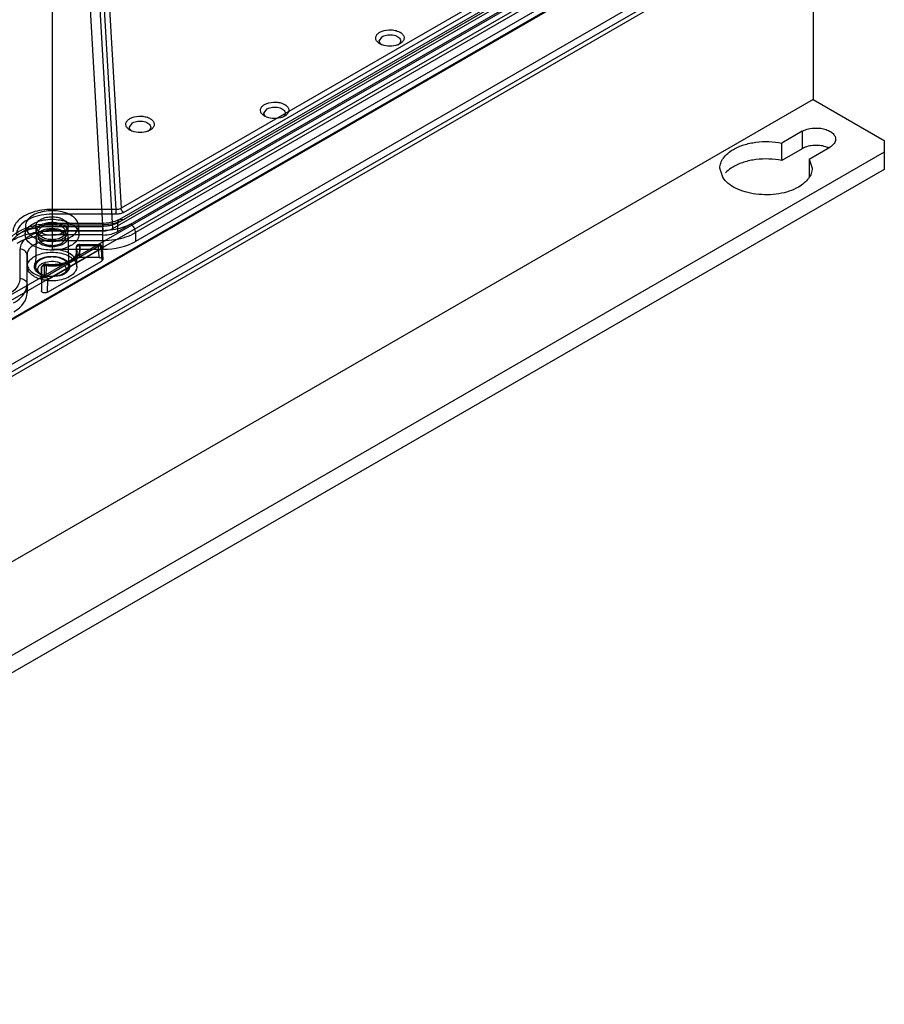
# Model space of a CAD drawing. Header units: millimetres. Extents: x 53 to 409, y 154 to 491.
# Tile 34 of 42: x 287 to 409, y 154 to 293. Entities that reach past the tile are written whole.
import ezdxf

# ---------------------------------------------------------------- set-up
doc = ezdxf.new("R2010")
doc.units = ezdxf.units.MM
doc.header["$LTSCALE"] = 41.89985
doc.layers.get('0').update_dxf_attribs({"linetype": 'CONTINUOUS'})

msp = doc.modelspace()

# ---------------------------------------------------------------- linework, layer by layer
at = {"color": 7, "linetype": 'Continuous'}
for p, q in [((291.45, 346.84), (291.45, 260.3)), ((300.48, 265.94), (295.85, 346.29)), ((296.56, 346.47), (301.19, 266.1)), ((293.85, 345.65), (298.62, 262.89)), ((300.03, 263.23), (295.48, 342.26)), ((211.88, 211.3), (400.24, 320.04)), ((398.78, 320.66), (398.78, 281.46)), ((212.24, 210.7), (400.6, 319.45)), ((389.33, 316.98), (301.19, 266.1)), ((301.54, 265.51), (389.68, 316.39)), ((397.37, 314.94), (213.1, 208.55)), ((394.12, 312.9), (219.72, 212.21)), ((300.75, 264.05), (385.03, 312.71)), ((385.24, 313.15), (300.96, 264.49)), ((385.74, 313.1), (301.46, 264.44)), ((300.03, 263.23), (384.29, 311.88)), ((300.74, 262.82), (385, 311.47)), ((302.5, 263.86), (386.73, 312.49)), ((387.43, 311.28), (303.2, 262.65)), ((212.04, 201.55), (399.61, 309.84)), ((387.47, 310.04), (303.21, 261.4)), ((401.19, 309.63), (212.69, 200.8)), ((397.37, 306.78), (213.1, 200.39)), ((337.6, 289.71), (338.04, 290.32)), ((398.78, 281.46), (191.89, 162.01)), ((398.78, 281.46), (408.83, 275.67)), ((321.34, 279.5), (321.78, 280.12)), ((302.36, 277.52), (302.79, 278.14)), ((397.26, 276.95), (394.36, 275.27)), ((397.26, 276.95), (397.26, 274.5)), ((394.36, 272.82), (394.36, 275.27)), ((408.83, 275.67), (408.83, 271.58)), ((408.83, 274.03), (204.75, 156.21)), ((397.26, 274.5), (394.36, 272.82)), ((398.25, 273.03), (401.15, 274.71)), ((398.25, 273.03), (398.64, 271.75)), ((398.25, 273.03), (398.25, 270.58)), ((408.83, 271.58), (204.75, 153.76)), ((386.03, 270.47), (385.64, 271.75)), ((300.48, 265.94), (291.45, 265.94)), ((300.48, 265.25), (300.48, 265.94)), ((300.48, 265.25), (291.45, 265.25)), ((300.74, 262.82), (300.75, 264.05)), ((287.7, 263.61), (287.67, 262.39)), ((289.2, 262.75), (289.18, 263.57)), ((289.55, 261.94), (289.53, 262.75)), ((298.63, 263.95), (291.45, 263.95)), ((291.45, 263.77), (298.63, 263.77)), ((291.45, 263.54), (298.63, 263.54)), ((298.61, 262.93), (291.45, 262.93)), ((291.45, 262.89), (298.62, 262.89)), ((293.35, 261.94), (293.36, 262.75)), ((293.7, 262.75), (293.71, 263.57)), ((295.2, 263.61), (295.22, 262.39)), ((298.61, 261.55), (298.61, 262.93)), ((298.62, 262.32), (298.63, 263.54)), ((298.63, 263.95), (298.63, 263.54)), ((303.2, 262.65), (303.21, 261.4)), ((289.2, 261.97), (289.11, 257.88)), ((298.62, 262.32), (291.45, 262.32)), ((291.45, 261.55), (298.61, 261.55)), ((293.7, 261.97), (293.78, 257.88)), ((298.61, 261.55), (298.62, 260.3)), ((286.92, 260.32), (286.92, 256.18)), ((290.55, 256.48), (298.08, 260.83)), ((298.37, 260.35), (290.84, 256)), ((291.45, 260.3), (298.62, 260.3)), ((294.87, 260.56), (294.82, 258.86)), ((294.88, 260.48), (294.83, 258.78)), ((294.94, 257.84), (294.98, 259.97)), ((295.37, 260.84), (295.32, 259.14)), ((295.37, 261), (298.01, 261)), ((295.37, 260.84), (295.37, 261)), ((295.37, 260.93), (298.01, 260.93)), ((295.37, 260.84), (298.01, 260.84)), ((298.01, 260.84), (298.01, 261)), ((298.1, 259.14), (298.01, 260.84)), ((298.37, 260.35), (298.46, 258.65)), ((298.51, 260.57), (298.6, 258.86)), ((287.92, 259.51), (287.95, 258.27)), ((287.92, 255.38), (287.92, 259.51)), ((290.8, 254.23), (298.46, 258.65)), ((298.1, 259.14), (295.32, 259.14)), ((287.95, 254.14), (287.95, 258.29)), ((287.95, 257.84), (287.95, 258.25)), ((289.98, 257.74), (289.95, 256.04)), ((289.98, 257.73), (289.95, 256.04)), ((289.98, 256.2), (289.98, 257.73)), ((290.38, 256.52), (290.38, 258.05)), ((290.6, 258.01), (290.57, 256.32)), ((289.98, 256.2), (289.95, 254.43)), ((289.95, 256.04), (289.95, 254.43)), ((290.8, 254.23), (290.84, 256)), ((287.92, 255.38), (287.95, 254.14))]:
    msp.add_line(p, q, dxfattribs=at)
for points in [[(300.96, 264.49), (300.32, 264.21), (299.52, 264.02), (298.63, 263.95)], [(295.37, 261), (295.21, 260.98), (295.07, 260.92), (294.96, 260.82), (294.89, 260.7), (294.87, 260.56)], [(298.51, 260.57), (298.48, 260.7), (298.42, 260.82), (298.31, 260.92), (298.17, 260.98), (298.01, 261)], [(290.56, 258.18), (290.39, 258.18), (290.22, 258.12), (290.09, 258.02), (290.01, 257.89), (289.98, 257.74)]]:
    msp.add_lwpolyline(points, dxfattribs=at)
for centre, radius, start, end in [((338.85, 291.38), 2.38, 246.1505, 249.2286), ((339.35, 291.39), 2.4, 290.7599, 293.8196), ((322.59, 281.18), 2.38, 246.1505, 249.2286), ((323.09, 281.19), 2.4, 290.7599, 293.8196), ((303.6, 279.2), 2.38, 246.1505, 249.2286), ((304.1, 279.21), 2.4, 290.7599, 293.8196), ((399.63, 271.81), 3.1, 64.3792, 67.8311), ((293.65, 259.96), 1.33, 16.4701, 23.089), ((293.9, 260.28), 1.48, 16.4689, 23.0878), ((290.95, 259.05), 2.54, 240.0534, 244.6937), ((291.08, 259.33), 2.85, 244.6741, 248.4699), ((291.81, 259.34), 2.87, 292.3456, 295.0687), ((291.95, 259.03), 2.52, 295.0188, 299.9282)]:
    msp.add_arc(centre, radius, start, end, dxfattribs=at)
for centre, major_axis, ratio, start_param, end_param in [((298.61, 264.05), (2, 0), 0.576877, -1.568914, -0.783741), ((298.62, 264.05), (3, 0), 0.577415, -1.570603, -0.785331), ((298.62, 264.05), (6.5, 0), 0.577415, -1.570603, -0.785331), ((281.44, 254.14), (6.5, 0), 0.577269, -0.785205, 0.000067)]:
    msp.add_ellipse(centre, major_axis=major_axis, ratio=ratio, start_param=start_param, end_param=end_param, dxfattribs=at)
for points, knots in [([(337.34, 289.57), (337.25, 289.67), (337.1, 289.9), (337.09, 290.31), (337.31, 290.68), (337.55, 290.86), (337.69, 290.94)], [0, 0, 0, 0, 0.245505, 0.468331, 0.710782, 1, 1, 1, 1]), ([(337.69, 290.94), (338.07, 291.15), (338.76, 291.31), (339.65, 291.25), (340.28, 291.08), (340.77, 290.8), (341.09, 290.41), (341.13, 289.94), (340.97, 289.68), (340.87, 289.57)], [0, 0, 0, 0, 0.287006, 0.441437, 0.585906, 0.71053, 0.812641, 0.902289, 1, 1, 1, 1]), ([(338.04, 290.32), (338.28, 290.46), (338.83, 290.61), (339.53, 290.57), (340.05, 290.4), (340.35, 290.22), (340.55, 289.98), (340.6, 289.8), (340.6, 289.71)], [0, 0, 0, 0, 0.269912, 0.561328, 0.695469, 0.813137, 0.91285, 1, 1, 1, 1]), ([(337.69, 289.3), (337.66, 289.32), (337.53, 289.4), (337.42, 289.49), (337.34, 289.57)], [0, 0, 0, 0, 0.265559, 1, 1, 1, 1]), ([(337.72, 289.37), (337.7, 289.4), (337.64, 289.5), (337.6, 289.62), (337.6, 289.71)], [0, 0, 0, 0, 0.26648, 1, 1, 1, 1]), ([(340.2, 289.15), (339.86, 289.02), (339.1, 288.91), (338.35, 289.02), (338.01, 289.15)], [0, 0, 0, 0, 0.500171, 1, 1, 1, 1]), ([(340.6, 289.71), (340.6, 289.68), (340.59, 289.56), (340.54, 289.45), (340.49, 289.37)], [0, 0, 0, 0, 0.240345, 1, 1, 1, 1]), ([(340.87, 289.57), (340.84, 289.55), (340.74, 289.44), (340.62, 289.36), (340.52, 289.3)], [0, 0, 0, 0, 0.235796, 1, 1, 1, 1]), ([(321.08, 279.37), (320.99, 279.47), (320.84, 279.69), (320.83, 280.1), (321.05, 280.47), (321.29, 280.65), (321.43, 280.73)], [0, 0, 0, 0, 0.245505, 0.468331, 0.710782, 1, 1, 1, 1]), ([(321.43, 280.73), (321.81, 280.95), (322.49, 281.1), (323.39, 281.05), (324.01, 280.88), (324.51, 280.59), (324.83, 280.2), (324.87, 279.73), (324.71, 279.48), (324.6, 279.37)], [0, 0, 0, 0, 0.287006, 0.441437, 0.585906, 0.71053, 0.812641, 0.902289, 1, 1, 1, 1]), ([(321.43, 279.1), (321.39, 279.12), (321.27, 279.19), (321.15, 279.29), (321.08, 279.37)], [0, 0, 0, 0, 0.265559, 1, 1, 1, 1]), ([(321.46, 279.17), (321.44, 279.19), (321.38, 279.3), (321.34, 279.42), (321.34, 279.5)], [0, 0, 0, 0, 0.26648, 1, 1, 1, 1]), ([(321.78, 280.12), (322.01, 280.25), (322.57, 280.4), (323.27, 280.37), (323.78, 280.19), (324.08, 280.01), (324.29, 279.78), (324.34, 279.59), (324.34, 279.5)], [0, 0, 0, 0, 0.269912, 0.561328, 0.695469, 0.813137, 0.91285, 1, 1, 1, 1]), ([(324.34, 279.5), (324.34, 279.48), (324.33, 279.36), (324.28, 279.24), (324.22, 279.17)], [0, 0, 0, 0, 0.240345, 1, 1, 1, 1]), ([(324.6, 279.37), (324.58, 279.34), (324.48, 279.24), (324.35, 279.15), (324.26, 279.1)], [0, 0, 0, 0, 0.235796, 1, 1, 1, 1]), ([(302.09, 277.39), (302, 277.49), (301.85, 277.71), (301.84, 278.12), (302.07, 278.49), (302.3, 278.67), (302.44, 278.75)], [0, 0, 0, 0, 0.245505, 0.468331, 0.710782, 1, 1, 1, 1]), ([(302.44, 278.75), (302.82, 278.97), (303.51, 279.12), (304.4, 279.07), (305.03, 278.9), (305.52, 278.61), (305.84, 278.22), (305.88, 277.75), (305.72, 277.5), (305.62, 277.39)], [0, 0, 0, 0, 0.287006, 0.441437, 0.585906, 0.71053, 0.812641, 0.902289, 1, 1, 1, 1]), ([(302.79, 278.14), (303.03, 278.27), (303.58, 278.42), (304.28, 278.39), (304.8, 278.21), (305.1, 278.03), (305.3, 277.8), (305.36, 277.61), (305.36, 277.52)], [0, 0, 0, 0, 0.269912, 0.561328, 0.695469, 0.813137, 0.91285, 1, 1, 1, 1]), ([(323.94, 278.95), (323.59, 278.82), (322.84, 278.7), (322.09, 278.82), (321.74, 278.95)], [0, 0, 0, 0, 0.500171, 1, 1, 1, 1]), ([(302.44, 277.12), (302.41, 277.14), (302.28, 277.21), (302.17, 277.31), (302.09, 277.39)], [0, 0, 0, 0, 0.265559, 1, 1, 1, 1]), ([(302.47, 277.19), (302.45, 277.21), (302.39, 277.32), (302.36, 277.44), (302.36, 277.52)], [0, 0, 0, 0, 0.26648, 1, 1, 1, 1]), ([(304.95, 276.97), (304.61, 276.84), (303.86, 276.72), (303.1, 276.84), (302.76, 276.97)], [0, 0, 0, 0, 0.500171, 1, 1, 1, 1]), ([(305.36, 277.52), (305.36, 277.5), (305.35, 277.38), (305.29, 277.26), (305.24, 277.19)], [0, 0, 0, 0, 0.240345, 1, 1, 1, 1]), ([(305.62, 277.39), (305.6, 277.36), (305.49, 277.26), (305.37, 277.17), (305.27, 277.12)], [0, 0, 0, 0, 0.235796, 1, 1, 1, 1]), ([(397.26, 276.95), (397.69, 277.2), (398.71, 277.47), (399.99, 277.41), (400.94, 277.09), (401.49, 276.76), (401.86, 276.33), (401.96, 275.99), (401.96, 275.83)], [0, 0, 0, 0, 0.269904, 0.561309, 0.695452, 0.813138, 0.912855, 1, 1, 1, 1]), ([(387.54, 274.4), (388, 274.67), (389.05, 275.1), (391.33, 275.59), (393.17, 275.52), (394.36, 275.27)], [0, 0, 0, 0, 0.229011, 0.480596, 1, 1, 1, 1]), ([(401.96, 275.83), (401.96, 275.62), (401.77, 275.14), (401.38, 274.84), (401.15, 274.71)], [0, 0, 0, 0, 0.449168, 1, 1, 1, 1]), ([(385.64, 271.75), (385.64, 271.99), (385.73, 272.51), (386.12, 273.23), (386.74, 273.88), (387.26, 274.24), (387.54, 274.4)], [0, 0, 0, 0, 0.21775, 0.450867, 0.710339, 1, 1, 1, 1]), ([(400.8, 274.68), (400.23, 274.91), (399, 275.07), (397.78, 274.8), (397.26, 274.5)], [0, 0, 0, 0, 0.509882, 1, 1, 1, 1]), ([(394.36, 272.82), (393.17, 273.07), (391.33, 273.14), (389.05, 272.65), (388, 272.22), (387.54, 271.95)], [0, 0, 0, 0, 0.519404, 0.770989, 1, 1, 1, 1]), ([(387.54, 271.95), (387.43, 271.89), (387.03, 271.64), (386.66, 271.34), (386.42, 271.08)], [0, 0, 0, 0, 0.264827, 1, 1, 1, 1]), ([(398.64, 271.75), (398.64, 271.5), (398.55, 270.98), (398.15, 270.26), (397.54, 269.61), (397.02, 269.26), (396.73, 269.09)], [0, 0, 0, 0, 0.21775, 0.450867, 0.710339, 1, 1, 1, 1]), ([(396.73, 269.09), (395.89, 268.6), (393.88, 267.98), (391.27, 267.94), (389.22, 268.35), (387.54, 268.99), (386.45, 269.79), (386.03, 270.47)], [0, 0, 0, 0, 0.254026, 0.533212, 0.668527, 0.793677, 1, 1, 1, 1]), ([(291.45, 265.94), (290.97, 265.94), (290.03, 265.87), (288.72, 265.56), (287.91, 265.21), (287.55, 265.01)], [0, 0, 0, 0, 0.353599, 0.691418, 1, 1, 1, 1]), ([(294.1, 262.05), (294.35, 262.2), (294.8, 262.53), (295.21, 263.21), (295.21, 263.96), (294.8, 264.63), (294.08, 265.17), (293.14, 265.55), (292.05, 265.75), (290.89, 265.76), (289.78, 265.56), (289.1, 265.29), (288.79, 265.11)], [0, 0, 0, 0, 0.094268, 0.172726, 0.243807, 0.321467, 0.414612, 0.523424, 0.642938, 0.767128, 0.889163, 1, 1, 1, 1]), ([(300.48, 265.94), (300.57, 265.94), (300.74, 265.95), (300.98, 266), (301.12, 266.06), (301.19, 266.1)], [0, 0, 0, 0, 0.354642, 0.692286, 1, 1, 1, 1]), ([(301.54, 265.51), (301.47, 265.46), (301.31, 265.39), (301.05, 265.31), (300.77, 265.26), (300.58, 265.25), (300.48, 265.25)], [0, 0, 0, 0, 0.228312, 0.474702, 0.734083, 1, 1, 1, 1]), ([(301.54, 265.51), (301.52, 265.52), (301.48, 265.55), (301.41, 265.61), (301.35, 265.68), (301.3, 265.76), (301.25, 265.84), (301.22, 265.93), (301.2, 266.02), (301.19, 266.07), (301.19, 266.1)], [0, 0, 0, 0, 0.105643, 0.225458, 0.357094, 0.495356, 0.634358, 0.768028, 0.890848, 1, 1, 1, 1]), ([(287.55, 265.01), (287.23, 264.82), (286.67, 264.42), (286.08, 263.64), (285.93, 263.04), (285.93, 262.76)], [0, 0, 0, 0, 0.37989, 0.707242, 1, 1, 1, 1]), ([(291.45, 265.25), (290.93, 265.25), (289.92, 265.16), (288.53, 264.77), (287.41, 264.15), (286.64, 263.34), (286.43, 262.67), (286.43, 262.36)], [0, 0, 0, 0, 0.247856, 0.47878, 0.681524, 0.852219, 1, 1, 1, 1]), ([(288.79, 265.11), (288.54, 264.97), (288.1, 264.64), (287.68, 263.96), (287.68, 263.21), (288.1, 262.53), (288.81, 262), (289.75, 261.61), (290.84, 261.41), (292, 261.41), (293.11, 261.6), (293.8, 261.88), (294.1, 262.05)], [0, 0, 0, 0, 0.094268, 0.172726, 0.243807, 0.321467, 0.414612, 0.523424, 0.642938, 0.767128, 0.889163, 1, 1, 1, 1]), ([(288.78, 263.9), (289.08, 264.07), (289.76, 264.35), (290.87, 264.55), (292.03, 264.55), (293.13, 264.35), (294.08, 263.97), (294.81, 263.43), (295.23, 262.75), (295.24, 261.99), (294.82, 261.3), (294.38, 260.97), (294.12, 260.82)], [0, 0, 0, 0, 0.110312, 0.231069, 0.354188, 0.473618, 0.582853, 0.676367, 0.754511, 0.826218, 0.905345, 1, 1, 1, 1]), ([(293.05, 262.66), (292.85, 262.54), (292.38, 262.36), (291.64, 262.25), (290.87, 262.29), (290.17, 262.47), (289.6, 262.78), (289.23, 263.19), (289.13, 263.71), (289.38, 264.19), (289.67, 264.41), (289.84, 264.51)], [0, 0, 0, 0, 0.12288, 0.258, 0.394375, 0.524119, 0.637204, 0.730344, 0.810577, 0.896245, 1, 1, 1, 1]), ([(289.84, 264.51), (290.04, 264.63), (290.51, 264.8), (291.25, 264.91), (292.02, 264.88), (292.72, 264.7), (293.29, 264.39), (293.66, 263.97), (293.76, 263.46), (293.51, 262.98), (293.22, 262.76), (293.05, 262.66)], [0, 0, 0, 0, 0.12288, 0.258, 0.394375, 0.524119, 0.637204, 0.730344, 0.810577, 0.896245, 1, 1, 1, 1]), ([(293.04, 261.85), (293.21, 261.95), (293.49, 262.16), (293.74, 262.64), (293.65, 263.14), (293.28, 263.56), (292.72, 263.87), (292.03, 264.05), (291.26, 264.09), (290.52, 263.98), (290.06, 263.8), (289.85, 263.69)], [0, 0, 0, 0, 0.103303, 0.188219, 0.26773, 0.36043, 0.473052, 0.602502, 0.739886, 0.876489, 1, 1, 1, 1]), ([(301.46, 264.44), (301.2, 264.29), (300.61, 264.04), (299.65, 263.82), (298.97, 263.77), (298.63, 263.77)], [0, 0, 0, 0, 0.308542, 0.646358, 1, 1, 1, 1]), ([(300.75, 264.05), (300.6, 263.96), (300.29, 263.82), (299.77, 263.66), (299.21, 263.56), (298.82, 263.54), (298.63, 263.54)], [0, 0, 0, 0, 0.228204, 0.474519, 0.733898, 1, 1, 1, 1]), ([(300.75, 264.05), (300.75, 264.09), (300.76, 264.19), (300.8, 264.31), (300.86, 264.42), (300.96, 264.5), (301.07, 264.54), (301.2, 264.54), (301.33, 264.51), (301.42, 264.47), (301.46, 264.44)], [0, 0, 0, 0, 0.134952, 0.263294, 0.383522, 0.498001, 0.612876, 0.734123, 0.863762, 1, 1, 1, 1]), ([(284.47, 259.56), (284.48, 259.77), (284.53, 260.19), (284.74, 260.8), (285.09, 261.4), (285.57, 261.97), (286.18, 262.48), (286.91, 262.93), (287.72, 263.3), (288.59, 263.59), (289.52, 263.8), (290.47, 263.92), (291.12, 263.95), (291.45, 263.95)], [0, 0, 0, 0, 0.067983, 0.138886, 0.21467, 0.2967, 0.385113, 0.479119, 0.577705, 0.679967, 0.785049, 0.89205, 1, 1, 1, 1]), ([(285.47, 260.32), (285.47, 260.62), (285.63, 261.28), (286.28, 262.12), (287.25, 262.82), (288.48, 263.36), (289.91, 263.69), (290.93, 263.77), (291.45, 263.77)], [0, 0, 0, 0, 0.122212, 0.258462, 0.416274, 0.595971, 0.793032, 1, 1, 1, 1]), ([(285.79, 261.54), (286.31, 261.84), (287.48, 262.35), (289.4, 262.79), (290.75, 262.89), (291.45, 262.89)], [0, 0, 0, 0, 0.308562, 0.646424, 1, 1, 1, 1]), ([(286.51, 262.36), (286.97, 262.62), (287.99, 263.06), (289.66, 263.45), (290.84, 263.54), (291.45, 263.54)], [0, 0, 0, 0, 0.308582, 0.646401, 1, 1, 1, 1]), ([(291.45, 262.93), (290.98, 262.93), (290.07, 262.85), (288.82, 262.49), (287.8, 261.94), (287.1, 261.21), (286.92, 260.6), (286.92, 260.32)], [0, 0, 0, 0, 0.247895, 0.478796, 0.681519, 0.852196, 1, 1, 1, 1]), ([(294.12, 260.82), (293.81, 260.64), (293.13, 260.37), (292.02, 260.17), (290.87, 260.17), (289.76, 260.37), (288.81, 260.75), (288.09, 261.29), (287.66, 261.96), (287.65, 262.72), (288.07, 263.42), (288.52, 263.75), (288.78, 263.9)], [0, 0, 0, 0, 0.110312, 0.231069, 0.354188, 0.473618, 0.582853, 0.676367, 0.754511, 0.826218, 0.905345, 1, 1, 1, 1]), ([(289.85, 263.69), (289.69, 263.59), (289.4, 263.37), (289.15, 262.9), (289.24, 262.39), (289.61, 261.97), (290.17, 261.67), (290.86, 261.49), (291.63, 261.45), (292.37, 261.55), (292.84, 261.73), (293.04, 261.85)], [0, 0, 0, 0, 0.103303, 0.188219, 0.26773, 0.36043, 0.473052, 0.602502, 0.739886, 0.876489, 1, 1, 1, 1]), ([(293.04, 261.03), (292.84, 260.92), (292.38, 260.74), (291.64, 260.63), (290.88, 260.67), (290.18, 260.85), (289.62, 261.15), (289.24, 261.56), (289.15, 262.07), (289.4, 262.55), (289.69, 262.77), (289.85, 262.87)], [0, 0, 0, 0, 0.12288, 0.258, 0.394375, 0.524119, 0.637204, 0.730344, 0.810577, 0.896245, 1, 1, 1, 1]), ([(292.8, 261.98), (292.61, 261.87), (292.16, 261.71), (291.45, 261.63), (290.73, 261.71), (290.12, 261.93), (289.66, 262.28), (289.47, 262.76), (289.66, 263.25), (289.93, 263.46), (290.09, 263.55)], [0, 0, 0, 0, 0.139572, 0.292523, 0.444822, 0.583638, 0.698031, 0.791058, 0.8846, 1, 1, 1, 1]), ([(290.1, 262.73), (289.94, 262.63), (289.67, 262.43), (289.49, 261.95), (289.67, 261.48), (290.12, 261.13), (290.73, 260.91), (291.44, 260.83), (292.15, 260.9), (292.6, 261.06), (292.79, 261.17)], [0, 0, 0, 0, 0.114863, 0.207594, 0.29991, 0.413866, 0.552142, 0.705066, 0.859646, 1, 1, 1, 1]), ([(289.85, 262.87), (290.06, 262.98), (290.51, 263.16), (291.25, 263.27), (292.01, 263.23), (292.71, 263.05), (293.27, 262.75), (293.65, 262.34), (293.74, 261.83), (293.5, 261.35), (293.21, 261.13), (293.04, 261.03)], [0, 0, 0, 0, 0.12288, 0.258, 0.394375, 0.524119, 0.637204, 0.730344, 0.810577, 0.896245, 1, 1, 1, 1]), ([(290.09, 263.55), (290.28, 263.66), (290.73, 263.82), (291.44, 263.9), (292.16, 263.82), (292.78, 263.6), (293.23, 263.25), (293.42, 262.77), (293.24, 262.29), (292.96, 262.08), (292.8, 261.98)], [0, 0, 0, 0, 0.139572, 0.292523, 0.444822, 0.583638, 0.698031, 0.791058, 0.8846, 1, 1, 1, 1]), ([(292.79, 261.17), (292.95, 261.27), (293.22, 261.47), (293.4, 261.95), (293.22, 262.42), (292.77, 262.77), (292.16, 262.99), (291.45, 263.07), (290.74, 263), (290.3, 262.84), (290.1, 262.73)], [0, 0, 0, 0, 0.114863, 0.207594, 0.29991, 0.413866, 0.552142, 0.705066, 0.859646, 1, 1, 1, 1]), ([(302.5, 263.86), (302.14, 263.65), (301.33, 263.31), (300.01, 263), (299.08, 262.93), (298.61, 262.93)], [0, 0, 0, 0, 0.308562, 0.646424, 1, 1, 1, 1]), ([(298.61, 261.55), (299.17, 261.55), (300.27, 261.63), (301.83, 262), (302.78, 262.4), (303.2, 262.65)], [0, 0, 0, 0, 0.353641, 0.691483, 1, 1, 1, 1]), ([(302.5, 263.86), (302.59, 263.8), (302.78, 263.65), (303, 263.36), (303.15, 263.02), (303.2, 262.77), (303.2, 262.65)], [0, 0, 0, 0, 0.233036, 0.488534, 0.754156, 1, 1, 1, 1]), ([(291.45, 262.32), (290.84, 262.32), (289.65, 262.23), (287.98, 261.84), (286.95, 261.4), (286.5, 261.13)], [0, 0, 0, 0, 0.353576, 0.691438, 1, 1, 1, 1]), ([(291.45, 261.55), (291.14, 261.55), (290.54, 261.51), (289.7, 261.31), (289.18, 261.09), (288.95, 260.95)], [0, 0, 0, 0, 0.353599, 0.691418, 1, 1, 1, 1]), ([(287.92, 259.51), (287.92, 259.62), (287.86, 259.84), (287.63, 260.11), (287.3, 260.28), (287.05, 260.32), (286.92, 260.32)], [0, 0, 0, 0, 0.226362, 0.467453, 0.72748, 1, 1, 1, 1]), ([(288.95, 260.95), (288.75, 260.84), (288.39, 260.58), (288.01, 260.08), (287.92, 259.69), (287.92, 259.51)], [0, 0, 0, 0, 0.37989, 0.707242, 1, 1, 1, 1]), ([(288.98, 259.29), (289.26, 259.45), (289.89, 259.71), (290.91, 259.89), (291.98, 259.89), (293, 259.71), (293.88, 259.36), (294.55, 258.86), (294.94, 258.23), (294.95, 257.53), (294.57, 256.89), (294.15, 256.58), (293.91, 256.44)], [0, 0, 0, 0, 0.110312, 0.231069, 0.354188, 0.473618, 0.582853, 0.676367, 0.754511, 0.826218, 0.905345, 1, 1, 1, 1]), ([(290.51, 258.11), (290.93, 258.05), (291.79, 258.01), (293.02, 258.19), (294.1, 258.58), (294.92, 259.16), (295.4, 259.9), (295.4, 260.46), (295.33, 260.7)], [0, 0, 0, 0, 0.206907, 0.408763, 0.592416, 0.749392, 0.880279, 1, 1, 1, 1]), ([(294.98, 259.97), (294.98, 259.87), (294.94, 259.65), (294.78, 259.36), (294.54, 259.09), (294.22, 258.84), (293.83, 258.61), (293.38, 258.42), (292.86, 258.27), (292.31, 258.17), (291.73, 258.12), (291.15, 258.12), (290.76, 258.15), (290.56, 258.18)], [0, 0, 0, 0, 0.060416, 0.122822, 0.191202, 0.268237, 0.354628, 0.44993, 0.552863, 0.6616, 0.773964, 0.887578, 1, 1, 1, 1]), ([(294.83, 258.78), (294.73, 259.01), (294.36, 259.46), (293.57, 259.93), (292.57, 260.23), (291.83, 260.3), (291.45, 260.3)], [0, 0, 0, 0, 0.196615, 0.432578, 0.704306, 1, 1, 1, 1]), ([(293.95, 258.55), (294.19, 258.69), (294.61, 259.01), (295, 259.65), (294.99, 260.13), (294.93, 260.34)], [0, 0, 0, 0, 0.383483, 0.70476, 1, 1, 1, 1]), ([(294.88, 260.48), (294.86, 260.52), (294.86, 260.63), (294.98, 260.75), (295.16, 260.83), (295.29, 260.84), (295.37, 260.84)], [0, 0, 0, 0, 0.191504, 0.411495, 0.687578, 1, 1, 1, 1]), ([(294.88, 260.48), (294.88, 260.53), (294.9, 260.59), (294.95, 260.67), (295, 260.73), (295.06, 260.78), (295.15, 260.83), (295.22, 260.85), (295.27, 260.86)], [0, 0, 0, 0, 0.216629, 0.341097, 0.473323, 0.609879, 0.746243, 1, 1, 1, 1]), ([(295.27, 260.86), (295.26, 260.87), (295.27, 260.9), (295.31, 260.92), (295.35, 260.93), (295.37, 260.93)], [0, 0, 0, 0, 0.242395, 0.556928, 1, 1, 1, 1]), ([(298.01, 260.93), (298.04, 260.93), (298.08, 260.93), (298.13, 260.87), (298.1, 260.84), (298.08, 260.83)], [0, 0, 0, 0, 0.425334, 0.705528, 1, 1, 1, 1]), ([(298.01, 260.84), (298.09, 260.84), (298.23, 260.83), (298.42, 260.75), (298.53, 260.61), (298.5, 260.45), (298.42, 260.38), (298.37, 260.35)], [0, 0, 0, 0, 0.258742, 0.481292, 0.653925, 0.809844, 1, 1, 1, 1]), ([(298.37, 260.35), (298.37, 260.37), (298.36, 260.41), (298.35, 260.48), (298.32, 260.55), (298.28, 260.63), (298.24, 260.69), (298.19, 260.75), (298.14, 260.8), (298.1, 260.82), (298.08, 260.83)], [0, 0, 0, 0, 0.107027, 0.228473, 0.36171, 0.501089, 0.6403, 0.773066, 0.893808, 1, 1, 1, 1]), ([(293.91, 256.44), (293.64, 256.28), (293, 256.03), (291.98, 255.84), (290.91, 255.84), (289.89, 256.03), (289.01, 256.38), (288.34, 256.88), (287.95, 257.5), (287.94, 258.21), (288.32, 258.84), (288.74, 259.15), (288.98, 259.29)], [0, 0, 0, 0, 0.110312, 0.231069, 0.354188, 0.473618, 0.582853, 0.676367, 0.754511, 0.826218, 0.905345, 1, 1, 1, 1]), ([(289.12, 257.34), (289.04, 257.46), (288.92, 257.73), (288.97, 258.19), (289.24, 258.59), (289.52, 258.8), (289.68, 258.89)], [0, 0, 0, 0, 0.234928, 0.459111, 0.707568, 1, 1, 1, 1]), ([(289.79, 258.82), (289.62, 258.72), (289.32, 258.49), (289.07, 258), (289.15, 257.48), (289.54, 257.04), (290.12, 256.73), (290.84, 256.54), (291.63, 256.5), (292.41, 256.61), (292.89, 256.79), (293.1, 256.91)], [0, 0, 0, 0, 0.103303, 0.188219, 0.26773, 0.36043, 0.473052, 0.602502, 0.739886, 0.876489, 1, 1, 1, 1]), ([(289.68, 258.89), (290.14, 259.15), (291.23, 259.4), (292.57, 259.24), (293.45, 258.77), (293.88, 258.32), (294, 257.77), (293.85, 257.44), (293.74, 257.3)], [0, 0, 0, 0, 0.285377, 0.583463, 0.710702, 0.815881, 0.90619, 1, 1, 1, 1]), ([(293.1, 256.91), (293.27, 257.01), (293.57, 257.24), (293.83, 257.73), (293.74, 258.26), (293.36, 258.69), (292.77, 259.01), (292.05, 259.2), (291.26, 259.24), (290.48, 259.13), (290, 258.94), (289.79, 258.82)], [0, 0, 0, 0, 0.103303, 0.188219, 0.26773, 0.36043, 0.473052, 0.602502, 0.739886, 0.876489, 1, 1, 1, 1]), ([(290.03, 258.28), (290.34, 258.45), (291.08, 258.65), (292.02, 258.61), (292.7, 258.38), (293.1, 258.13), (293.38, 257.82), (293.45, 257.57), (293.45, 257.46)], [0, 0, 0, 0, 0.269887, 0.561312, 0.695453, 0.813137, 0.912853, 1, 1, 1, 1]), ([(290.6, 258.01), (291, 257.96), (291.8, 257.93), (292.94, 258.1), (293.64, 258.38), (293.95, 258.55)], [0, 0, 0, 0, 0.349534, 0.691097, 1, 1, 1, 1]), ([(294.83, 258.78), (294.82, 258.82), (294.81, 258.93), (294.93, 259.05), (295.1, 259.12), (295.24, 259.14), (295.32, 259.14)], [0, 0, 0, 0, 0.192524, 0.407708, 0.682351, 1, 1, 1, 1]), ([(298.1, 259.14), (298.18, 259.14), (298.32, 259.12), (298.5, 259.04), (298.62, 258.91), (298.59, 258.74), (298.5, 258.68), (298.46, 258.65)], [0, 0, 0, 0, 0.259506, 0.48345, 0.656794, 0.810219, 1, 1, 1, 1]), ([(287.95, 258.29), (287.95, 258.06), (288.1, 257.56), (288.69, 256.97), (289.54, 256.54), (290.21, 256.37), (290.57, 256.32)], [0, 0, 0, 0, 0.194602, 0.420174, 0.690069, 1, 1, 1, 1]), ([(289.4, 257.03), (289.38, 257.06), (289.27, 257.15), (289.18, 257.25), (289.12, 257.34)], [0, 0, 0, 0, 0.263276, 1, 1, 1, 1]), ([(289.68, 256.85), (289.65, 256.86), (289.56, 256.92), (289.47, 256.98), (289.4, 257.03)], [0, 0, 0, 0, 0.258653, 1, 1, 1, 1]), ([(289.45, 257.46), (289.45, 257.62), (289.58, 257.96), (289.87, 258.18), (290.03, 258.28)], [0, 0, 0, 0, 0.449171, 1, 1, 1, 1]), ([(289.72, 256.88), (289.64, 256.96), (289.5, 257.14), (289.45, 257.36), (289.45, 257.46)], [0, 0, 0, 0, 0.528321, 1, 1, 1, 1]), ([(289.98, 257.73), (289.98, 257.75), (289.99, 257.79), (290.01, 257.85), (290.05, 257.91), (290.1, 257.96), (290.17, 258), (290.26, 258.04), (290.33, 258.05), (290.38, 258.05)], [0, 0, 0, 0, 0.10503, 0.217976, 0.339523, 0.468439, 0.602731, 0.738918, 1, 1, 1, 1]), ([(289.98, 257.73), (289.98, 257.78), (290.03, 257.88), (290.18, 257.98), (290.38, 258.03), (290.53, 258.02), (290.6, 258.01)], [0, 0, 0, 0, 0.186958, 0.421713, 0.703058, 1, 1, 1, 1]), ([(290.38, 258.05), (290.38, 258.07), (290.4, 258.09), (290.45, 258.11), (290.49, 258.11), (290.51, 258.11)], [0, 0, 0, 0, 0.24203, 0.572754, 1, 1, 1, 1]), ([(290.6, 258.01), (290.6, 258.03), (290.6, 258.06), (290.6, 258.09), (290.59, 258.11), (290.59, 258.13), (290.59, 258.15), (290.58, 258.16), (290.57, 258.17), (290.57, 258.18), (290.56, 258.18), (290.55, 258.18), (290.54, 258.17), (290.53, 258.16), (290.52, 258.14), (290.51, 258.12), (290.51, 258.11)], [0, 0, 0, 0, 0.201141, 0.293219, 0.37725, 0.45168, 0.515505, 0.56812, 0.609637, 0.642177, 0.671439, 0.704246, 0.745037, 0.795576, 0.855675, 1, 1, 1, 1]), ([(293.45, 257.46), (293.45, 257.41), (293.42, 257.21), (293.31, 257.02), (293.2, 256.91)], [0, 0, 0, 0, 0.235695, 1, 1, 1, 1]), ([(293.74, 257.3), (293.71, 257.26), (293.56, 257.08), (293.37, 256.94), (293.21, 256.85)], [0, 0, 0, 0, 0.231084, 1, 1, 1, 1]), ([(286.92, 256.18), (286.92, 255.9), (286.77, 255.3), (286.18, 254.52), (285.62, 254.12), (285.31, 253.94)], [0, 0, 0, 0, 0.292739, 0.620135, 1, 1, 1, 1]), ([(286.92, 256.18), (287.05, 256.18), (287.29, 256.14), (287.62, 255.98), (287.85, 255.72), (287.92, 255.49), (287.92, 255.38)], [0, 0, 0, 0, 0.268657, 0.522862, 0.766825, 1, 1, 1, 1]), ([(289.95, 256.04), (289.95, 256.09), (289.99, 256.19), (290.15, 256.28), (290.35, 256.33), (290.5, 256.33), (290.57, 256.32)], [0, 0, 0, 0, 0.183349, 0.415737, 0.697679, 1, 1, 1, 1]), ([(289.98, 256.2), (289.98, 256.22), (289.99, 256.26), (290.01, 256.33), (290.05, 256.38), (290.1, 256.43), (290.17, 256.47), (290.26, 256.51), (290.33, 256.52), (290.38, 256.52)], [0, 0, 0, 0, 0.105025, 0.217966, 0.339511, 0.468427, 0.60272, 0.73891, 1, 1, 1, 1]), ([(290.84, 256), (290.77, 255.97), (290.63, 255.92), (290.4, 255.92), (290.2, 255.97), (290.04, 256.06), (289.98, 256.16), (289.98, 256.2)], [0, 0, 0, 0, 0.214693, 0.45387, 0.680226, 0.863324, 1, 1, 1, 1]), ([(292.9, 256.69), (292.45, 256.51), (291.47, 256.35), (290.49, 256.5), (290.03, 256.68)], [0, 0, 0, 0, 0.499131, 1, 1, 1, 1]), ([(290.55, 256.48), (290.53, 256.47), (290.48, 256.46), (290.42, 256.47), (290.38, 256.51), (290.38, 256.52)], [0, 0, 0, 0, 0.376854, 0.746805, 1, 1, 1, 1]), ([(290.84, 256), (290.84, 256.02), (290.83, 256.07), (290.82, 256.13), (290.79, 256.21), (290.75, 256.28), (290.71, 256.34), (290.66, 256.4), (290.61, 256.45), (290.57, 256.47), (290.55, 256.48)], [0, 0, 0, 0, 0.10703, 0.228479, 0.361718, 0.501098, 0.640308, 0.773072, 0.893811, 1, 1, 1, 1]), ([(286.02, 252.73), (286.39, 252.94), (287.05, 253.42), (287.75, 254.34), (287.92, 255.05), (287.92, 255.38)], [0, 0, 0, 0, 0.380116, 0.707506, 1, 1, 1, 1]), ([(290.8, 254.23), (290.74, 254.19), (290.59, 254.15), (290.37, 254.14), (290.16, 254.18), (290, 254.28), (289.95, 254.39), (289.95, 254.43)], [0, 0, 0, 0, 0.213226, 0.448303, 0.672021, 0.856663, 1, 1, 1, 1])]:
    msp.add_open_spline(points, degree=3, knots=knots, dxfattribs=at)
for points in [[(337.89, 289.2), (337.82, 289.23), (337.75, 289.27), (337.69, 289.3)], [(337.87, 289.22), (337.82, 289.26), (337.76, 289.32), (337.72, 289.37)], [(340.52, 289.3), (340.46, 289.27), (340.39, 289.23), (340.32, 289.2)], [(340.49, 289.37), (340.44, 289.32), (340.39, 289.26), (340.34, 289.22)], [(321.62, 279), (321.56, 279.03), (321.49, 279.06), (321.43, 279.1)], [(321.61, 279.01), (321.55, 279.06), (321.5, 279.11), (321.46, 279.17)], [(324.26, 279.1), (324.19, 279.06), (324.13, 279.03), (324.06, 279)], [(324.22, 279.17), (324.18, 279.11), (324.13, 279.06), (324.07, 279.01)], [(302.64, 277.02), (302.57, 277.05), (302.5, 277.08), (302.44, 277.12)], [(302.62, 277.03), (302.57, 277.08), (302.52, 277.13), (302.47, 277.19)], [(305.27, 277.12), (305.21, 277.08), (305.14, 277.05), (305.07, 277.02)], [(305.24, 277.19), (305.19, 277.13), (305.14, 277.08), (305.09, 277.03)], [(293.2, 256.91), (293.15, 256.85), (293.09, 256.8), (293.03, 256.76)]]:
    msp.add_open_spline(points, degree=3, dxfattribs=at)

doc.saveas('drawing.dxf')
